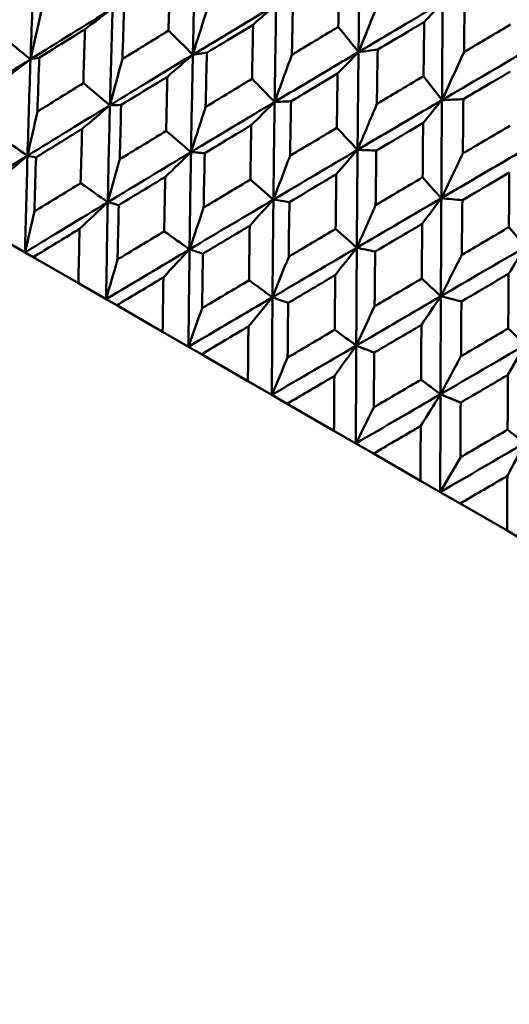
# Model space of a CAD drawing. Header units: millimetres. Extents: x 626 to 2725, y 57 to 2097.
# Tile 12 of 133: x 889.56 to 895.71, y 125.86 to 138.24. Entities that reach past the tile are written whole.
import ezdxf

# ---------------------------------------------------------------- set-up
doc = ezdxf.new("R2010")
doc.units = ezdxf.units.MM
doc.header["$LTSCALE"] = 10
doc.layers.add('Widoczne (ISO)', color=7, linetype='Continuous', lineweight=50)

msp = doc.modelspace()

# ---------------------------------------------------------------- linework, layer by layer
at = {"layer": 'Widoczne (ISO)'}
for p, q in [((889.655, 136.527), (889.762, 136.507)), ((889.624, 135.313), (889.254, 135.527)), ((889.728, 135.254), (889.624, 135.313)), ((889.728, 135.254), (890.295, 134.926)), ((890.643, 134.725), (890.295, 134.926)), ((890.777, 134.648), (890.643, 134.725)), ((890.777, 134.648), (891.353, 134.315)), ((891.678, 134.127), (891.353, 134.315)), ((891.842, 134.033), (891.678, 134.127)), ((895.693, 133.773), (895.91, 134.149)), ((891.842, 134.033), (892.425, 133.696)), ((892.726, 133.522), (892.425, 133.696)), ((892.919, 133.411), (892.726, 133.522)), ((892.919, 133.411), (893.507, 133.072)), ((893.782, 132.913), (893.507, 133.072)), ((894.004, 132.785), (893.782, 132.913)), ((894.004, 132.785), (894.594, 132.444)), ((895.095, 132.737), (894.843, 132.3)), ((894.843, 132.3), (894.594, 132.444)), ((895.092, 132.157), (894.843, 132.3)), ((895.092, 132.157), (895.682, 131.816)), ((895.903, 131.688), (895.682, 131.816))]:
    msp.add_line(p, q, dxfattribs=at)
msp.add_circle((880.327, 107.158), 50, dxfattribs=at)
msp.add_arc((880.593, 107.619), 22.5, 100.215, 19.785, dxfattribs=at)
for points in [[(889.693, 137.739), (889.707, 138.143), (889.722, 138.546), (889.738, 138.949)], [(893.816, 137.831), (893.82, 138.24), (893.825, 138.649), (893.831, 139.058)], [(893.816, 137.831), (894.168, 138.04), (894.52, 138.248), (894.873, 138.457)], [(894.64, 138.207), (894.718, 138.291), (894.796, 138.374), (894.873, 138.457)], [(894.864, 137.226), (894.867, 137.636), (894.87, 138.046), (894.873, 138.457)], [(889.693, 137.739), (890.036, 137.953), (890.38, 138.166), (890.724, 138.379)], [(889.825, 138.334), (889.781, 138.136), (889.737, 137.937), (889.693, 137.739)], [(890.378, 138.117), (890.494, 138.205), (890.609, 138.292), (890.724, 138.379)], [(890.691, 137.162), (890.701, 137.569), (890.712, 137.974), (890.724, 138.379)], [(891.924, 138.404), (891.86, 138.201), (891.796, 137.999), (891.733, 137.797)], [(892.49, 138.174), (892.587, 138.259), (892.684, 138.344), (892.78, 138.429)], [(894.066, 138.45), (893.982, 138.243), (893.899, 138.037), (893.816, 137.831)], [(891.733, 137.797), (891.631, 137.898), (891.529, 137.999), (891.427, 138.1)], [(893.816, 137.831), (893.731, 137.936), (893.646, 138.041), (893.561, 138.147)], [(889.693, 137.739), (889.575, 137.835), (889.457, 137.931), (889.339, 138.027)], [(893.816, 137.831), (893.896, 137.841), (893.976, 137.851), (894.056, 137.861)], [(894.864, 137.226), (895.218, 137.434), (895.572, 137.641), (895.926, 137.849)], [(888.669, 137.096), (889.009, 137.311), (889.351, 137.525), (889.693, 137.739)], [(889.317, 137.455), (889.443, 137.55), (889.568, 137.644), (889.693, 137.739)], [(889.655, 136.527), (889.667, 136.931), (889.679, 137.335), (889.693, 137.739)], [(889.693, 137.739), (889.73, 137.746), (889.767, 137.752), (889.803, 137.759)], [(890.691, 137.162), (891.038, 137.374), (891.385, 137.586), (891.733, 137.797)], [(890.849, 137.743), (890.796, 137.549), (890.743, 137.356), (890.691, 137.162)], [(891.413, 137.52), (891.52, 137.612), (891.627, 137.705), (891.733, 137.797)], [(891.71, 136.574), (891.717, 136.982), (891.725, 137.39), (891.733, 137.797)], [(891.733, 137.797), (891.792, 137.805), (891.85, 137.813), (891.909, 137.822)], [(892.978, 137.796), (892.905, 137.598), (892.833, 137.4), (892.761, 137.203)], [(893.552, 137.561), (893.64, 137.651), (893.728, 137.741), (893.816, 137.831)], [(895.141, 137.83), (895.048, 137.628), (894.956, 137.427), (894.864, 137.226)], [(892.761, 137.203), (892.666, 137.3), (892.572, 137.397), (892.477, 137.494)], [(894.864, 137.226), (894.787, 137.326), (894.71, 137.427), (894.633, 137.528)], [(890.691, 137.162), (890.58, 137.255), (890.469, 137.347), (890.357, 137.439)], [(894.627, 136.94), (894.706, 137.035), (894.785, 137.131), (894.864, 137.226)], [(894.864, 137.226), (894.954, 137.23), (895.044, 137.235), (895.133, 137.239)], [(889.655, 136.527), (890, 136.739), (890.345, 136.951), (890.691, 137.162)], [(890.341, 136.864), (890.458, 136.963), (890.575, 137.063), (890.691, 137.162)], [(890.664, 135.944), (890.672, 136.351), (890.681, 136.757), (890.691, 137.162)], [(890.691, 137.162), (890.738, 137.163), (890.785, 137.164), (890.832, 137.165)], [(891.71, 136.574), (892.06, 136.784), (892.41, 136.994), (892.761, 137.203)], [(891.894, 137.14), (891.832, 136.951), (891.771, 136.762), (891.71, 136.574)], [(892.467, 136.911), (892.565, 137.009), (892.663, 137.106), (892.761, 137.203)], [(892.746, 135.976), (892.75, 136.386), (892.755, 136.795), (892.761, 137.203)], [(892.761, 137.203), (892.83, 137.206), (892.898, 137.208), (892.967, 137.211)], [(894.046, 137.178), (893.965, 136.986), (893.884, 136.793), (893.803, 136.602)], [(889.78, 137.081), (889.738, 136.896), (889.697, 136.711), (889.655, 136.527)], [(893.803, 136.602), (893.716, 136.694), (893.63, 136.786), (893.543, 136.878)], [(889.655, 136.527), (889.535, 136.61), (889.414, 136.694), (889.293, 136.778)], [(891.71, 136.574), (891.606, 136.662), (891.502, 136.751), (891.398, 136.839)], [(892.746, 135.976), (893.098, 136.185), (893.45, 136.393), (893.803, 136.602)], [(893.536, 136.294), (893.625, 136.397), (893.714, 136.499), (893.803, 136.602)], [(893.794, 135.371), (893.796, 135.782), (893.8, 136.192), (893.803, 136.602)], [(893.803, 136.602), (893.882, 136.598), (893.96, 136.595), (894.039, 136.592)], [(888.626, 135.89), (888.968, 136.102), (889.311, 136.315), (889.655, 136.527)], [(889.274, 136.205), (889.401, 136.313), (889.528, 136.42), (889.655, 136.527)], [(889.624, 135.313), (889.634, 135.718), (889.644, 136.123), (889.655, 136.527)], [(890.664, 135.944), (891.012, 136.154), (891.361, 136.364), (891.71, 136.574)], [(890.815, 136.484), (890.764, 136.304), (890.714, 136.124), (890.664, 135.944)], [(891.386, 136.26), (891.494, 136.365), (891.602, 136.47), (891.71, 136.574)], [(891.692, 135.351), (891.697, 135.759), (891.703, 136.167), (891.71, 136.574)], [(891.71, 136.574), (891.767, 136.569), (891.824, 136.564), (891.882, 136.559)], [(892.955, 136.527), (892.885, 136.343), (892.815, 136.16), (892.746, 135.976)], [(895.126, 136.555), (895.036, 136.368), (894.946, 136.181), (894.856, 135.994)], [(892.746, 135.976), (892.649, 136.06), (892.553, 136.144), (892.456, 136.228)], [(894.856, 135.994), (894.777, 136.081), (894.699, 136.169), (894.621, 136.256)], [(890.664, 135.944), (890.551, 136.024), (890.437, 136.103), (890.323, 136.183)], [(893.794, 135.371), (894.147, 135.579), (894.502, 135.786), (894.856, 135.994)], [(894.615, 135.671), (894.696, 135.779), (894.776, 135.886), (894.856, 135.994)], [(894.85, 134.762), (894.852, 135.172), (894.854, 135.583), (894.856, 135.994)], [(894.856, 135.994), (894.944, 135.985), (895.032, 135.976), (895.12, 135.968)], [(889.624, 135.313), (889.97, 135.524), (890.317, 135.734), (890.664, 135.944)], [(890.309, 135.608), (890.428, 135.72), (890.546, 135.832), (890.664, 135.944)], [(890.643, 134.725), (890.649, 135.132), (890.656, 135.538), (890.664, 135.944)], [(890.664, 135.944), (890.71, 135.932), (890.756, 135.919), (890.802, 135.907)], [(891.692, 135.351), (892.043, 135.56), (892.394, 135.768), (892.746, 135.976)], [(891.869, 135.875), (891.81, 135.7), (891.751, 135.525), (891.692, 135.351)], [(892.448, 135.647), (892.547, 135.757), (892.646, 135.867), (892.746, 135.976)], [(892.734, 134.749), (892.737, 135.158), (892.741, 135.568), (892.746, 135.976)], [(892.746, 135.976), (892.813, 135.966), (892.88, 135.955), (892.947, 135.944)], [(894.03, 135.906), (893.951, 135.728), (893.872, 135.549), (893.794, 135.371)], [(889.743, 135.827), (889.703, 135.656), (889.663, 135.484), (889.624, 135.313)], [(893.794, 135.371), (893.705, 135.451), (893.617, 135.53), (893.528, 135.609)], [(895.915, 135.382), (895.845, 135.465), (895.775, 135.547), (895.705, 135.63)], [(891.692, 135.351), (891.586, 135.426), (891.479, 135.502), (891.373, 135.577)], [(892.734, 134.749), (893.087, 134.957), (893.44, 135.164), (893.794, 135.371)], [(893.522, 135.027), (893.613, 135.142), (893.703, 135.257), (893.794, 135.371)], [(893.787, 134.141), (893.788, 134.552), (893.791, 134.962), (893.794, 135.371)], [(893.794, 135.371), (893.87, 135.355), (893.947, 135.339), (894.024, 135.323)], [(894.85, 134.762), (895.205, 134.969), (895.56, 135.176), (895.915, 135.382)], [(895.701, 135.044), (895.773, 135.157), (895.844, 135.27), (895.915, 135.382)], [(890.643, 134.725), (890.992, 134.934), (891.342, 135.142), (891.692, 135.351)], [(891.363, 134.999), (891.473, 135.117), (891.582, 135.234), (891.692, 135.351)], [(891.678, 134.127), (891.682, 134.535), (891.687, 134.943), (891.692, 135.351)], [(891.692, 135.351), (891.748, 135.333), (891.803, 135.314), (891.859, 135.296)], [(892.938, 135.258), (892.87, 135.088), (892.802, 134.918), (892.734, 134.749)], [(895.113, 135.281), (895.025, 135.107), (894.937, 134.934), (894.85, 134.762)], [(890.787, 135.224), (890.739, 135.057), (890.691, 134.891), (890.643, 134.725)], [(892.734, 134.749), (892.636, 134.82), (892.537, 134.891), (892.439, 134.962)], [(894.85, 134.762), (894.77, 134.836), (894.69, 134.91), (894.61, 134.984)], [(891.678, 134.127), (892.03, 134.335), (892.382, 134.542), (892.734, 134.749)], [(892.432, 134.382), (892.533, 134.505), (892.633, 134.627), (892.734, 134.749)], [(892.726, 133.522), (892.728, 133.931), (892.731, 134.34), (892.734, 134.749)], [(892.734, 134.749), (892.8, 134.725), (892.865, 134.701), (892.931, 134.677)], [(893.787, 134.141), (894.141, 134.348), (894.495, 134.555), (894.85, 134.762)], [(894.606, 134.401), (894.687, 134.522), (894.768, 134.642), (894.85, 134.762)], [(894.845, 133.53), (894.847, 133.941), (894.848, 134.351), (894.85, 134.762)], [(894.85, 134.762), (894.936, 134.74), (895.022, 134.718), (895.108, 134.696)], [(894.017, 134.635), (893.94, 134.47), (893.863, 134.306), (893.787, 134.141)], [(891.849, 134.611), (891.792, 134.449), (891.735, 134.288), (891.678, 134.127)], [(893.787, 134.141), (893.696, 134.208), (893.606, 134.274), (893.516, 134.34)], [(895.91, 134.149), (895.839, 134.218), (895.768, 134.288), (895.697, 134.357)], [(892.726, 133.522), (893.079, 133.729), (893.433, 133.935), (893.787, 134.141)], [(893.512, 133.759), (893.603, 133.887), (893.695, 134.014), (893.787, 134.141)], [(893.782, 132.913), (893.783, 133.322), (893.785, 133.732), (893.787, 134.141)], [(893.787, 134.141), (893.862, 134.112), (893.937, 134.083), (894.012, 134.053)], [(894.845, 133.53), (895.2, 133.736), (895.555, 133.943), (895.91, 134.149)], [(895.103, 134.008), (895.017, 133.848), (894.931, 133.689), (894.845, 133.53)], [(892.924, 133.99), (892.858, 133.834), (892.792, 133.678), (892.726, 133.522)], [(894.845, 133.53), (894.764, 133.591), (894.682, 133.652), (894.601, 133.713)], [(893.782, 132.913), (894.137, 133.118), (894.491, 133.324), (894.845, 133.53)], [(894.598, 133.132), (894.68, 133.265), (894.763, 133.398), (894.845, 133.53)], [(894.843, 132.3), (894.843, 132.71), (894.844, 133.12), (894.845, 133.53)], [(894.845, 133.53), (894.93, 133.495), (895.015, 133.46), (895.099, 133.426)], [(894.007, 133.365), (893.932, 133.214), (893.857, 133.063), (893.782, 132.913)], [(895.906, 132.918), (895.834, 132.973), (895.761, 133.029), (895.689, 133.085)], [(894.843, 132.3), (895.197, 132.506), (895.552, 132.712), (895.906, 132.918)], [(895.686, 132.504), (895.759, 132.642), (895.833, 132.78), (895.906, 132.918)]]:
    msp.add_open_spline(points, degree=3, dxfattribs=at)
for points, knots in [([(891.733, 137.797), (891.74, 138.099), (891.746, 138.401), (891.756, 138.808), (891.759, 138.912), (891.761, 139.017)], [0.3692784, 0.3692784, 0.3692784, 0.3692784, 0.4608442, 0.4608442, 0.492629, 0.492629, 0.492629, 0.492629]), ([(891.427, 138.1), (891.432, 138.261), (891.436, 138.423), (891.442, 138.648), (891.444, 138.713), (891.445, 138.777)], [0.01259731, 0.01259731, 0.01259731, 0.01259731, 0.06159863, 0.06159863, 0.08110666, 0.08110666, 0.08110666, 0.08110666]), ([(893.561, 138.147), (893.563, 138.295), (893.565, 138.444), (893.569, 138.67), (893.57, 138.747), (893.572, 138.824)], [0.01681985, 0.01681985, 0.01681985, 0.01681985, 0.06159108, 0.06159108, 0.08495433, 0.08495433, 0.08495433, 0.08495433]), ([(892.991, 138.476), (892.987, 138.278), (892.983, 138.081), (892.979, 137.854), (892.978, 137.825), (892.978, 137.796)], [0.02053386, 0.02053386, 0.02053386, 0.02053386, 0.08016461, 0.08016461, 0.08898694, 0.08898694, 0.08898694, 0.08898694]), ([(895.149, 138.508), (895.147, 138.311), (895.144, 138.114), (895.141, 137.887), (895.141, 137.859), (895.141, 137.83)], [0.02530969, 0.02530969, 0.02530969, 0.02530969, 0.08465152, 0.08465152, 0.09334823, 0.09334823, 0.09334823, 0.09334823]), ([(890.87, 138.422), (890.863, 138.224), (890.857, 138.027), (890.85, 137.801), (890.85, 137.772), (890.849, 137.743)], [0.01556037, 0.01556037, 0.01556037, 0.01556037, 0.07555527, 0.07555527, 0.08428623, 0.08428623, 0.08428623, 0.08428623]), ([(891.733, 137.797), (891.992, 137.953), (892.251, 138.11), (892.6, 138.32), (892.69, 138.375), (892.78, 138.429)], [0.3692784, 0.3692784, 0.3692784, 0.3692784, 0.4608442, 0.4608442, 0.492629, 0.492629, 0.492629, 0.492629]), ([(892.761, 137.203), (892.765, 137.507), (892.77, 137.81), (892.777, 138.218), (892.778, 138.324), (892.78, 138.429)], [0.3692784, 0.3692784, 0.3692784, 0.3692784, 0.4608442, 0.4608442, 0.492629, 0.492629, 0.492629, 0.492629]), ([(894.64, 138.207), (894.574, 138.168), (894.507, 138.128), (894.312, 138.013), (894.184, 137.937), (894.056, 137.861)], [0.03825175, 0.03825175, 0.03825175, 0.03825175, 0.06160817, 0.06160817, 0.10638617, 0.10638617, 0.10638617, 0.10638617]), ([(894.633, 137.528), (894.634, 137.677), (894.636, 137.826), (894.639, 138.052), (894.639, 138.13), (894.64, 138.207)], [0.01681985, 0.01681985, 0.01681985, 0.01681985, 0.06159108, 0.06159108, 0.08495433, 0.08495433, 0.08495433, 0.08495433]), ([(890.378, 138.117), (890.335, 138.09), (890.291, 138.063), (890.1, 137.944), (889.951, 137.852), (889.803, 137.759)], [0.04598621, 0.04598621, 0.04598621, 0.04598621, 0.06155279, 0.06155279, 0.11473062, 0.11473062, 0.11473062, 0.11473062]), ([(890.357, 137.439), (890.362, 137.614), (890.368, 137.789), (890.375, 138.015), (890.377, 138.066), (890.378, 138.117)], [0.00838421, 0.00838421, 0.00838421, 0.00838421, 0.06155515, 0.06155515, 0.07712864, 0.07712864, 0.07712864, 0.07712864]), ([(890.849, 137.743), (890.873, 137.758), (890.898, 137.773), (891.09, 137.892), (891.259, 137.996), (891.427, 138.1)], [0.06686277, 0.06686277, 0.06686277, 0.06686277, 0.07557848, 0.07557848, 0.13558897, 0.13558897, 0.13558897, 0.13558897]), ([(892.49, 138.174), (892.435, 138.14), (892.38, 138.107), (892.186, 137.99), (892.048, 137.906), (891.909, 137.822)], [0.04208868, 0.04208868, 0.04208868, 0.04208868, 0.06158988, 0.06158988, 0.11059803, 0.11059803, 0.11059803, 0.11059803]), ([(892.477, 137.494), (892.48, 137.656), (892.483, 137.818), (892.488, 138.045), (892.489, 138.109), (892.49, 138.174)], [0.01259731, 0.01259731, 0.01259731, 0.01259731, 0.06159863, 0.06159863, 0.08110666, 0.08110666, 0.08110666, 0.08110666]), ([(892.978, 137.796), (893.003, 137.811), (893.028, 137.826), (893.222, 137.943), (893.391, 138.045), (893.561, 138.147)], [0.07138254, 0.07138254, 0.07138254, 0.07138254, 0.08018544, 0.08018544, 0.13983561, 0.13983561, 0.13983561, 0.13983561]), ([(895.141, 137.83), (895.165, 137.844), (895.19, 137.859), (895.385, 137.975), (895.555, 138.076), (895.725, 138.176)], [0.07597559, 0.07597559, 0.07597559, 0.07597559, 0.08464777, 0.08464777, 0.14401425, 0.14401425, 0.14401425, 0.14401425]), ([(894.056, 137.861), (894.053, 137.663), (894.05, 137.465), (894.047, 137.237), (894.047, 137.208), (894.046, 137.178)], [0.02053386, 0.02053386, 0.02053386, 0.02053386, 0.08016461, 0.08016461, 0.08898694, 0.08898694, 0.08898694, 0.08898694]), ([(889.803, 137.759), (889.796, 137.561), (889.789, 137.363), (889.782, 137.137), (889.781, 137.109), (889.78, 137.081)], [0.01044349, 0.01044349, 0.01044349, 0.01044349, 0.07085106, 0.07085106, 0.07930241, 0.07930241, 0.07930241, 0.07930241]), ([(891.909, 137.822), (891.904, 137.623), (891.9, 137.425), (891.895, 137.198), (891.894, 137.169), (891.894, 137.14)], [0.01556037, 0.01556037, 0.01556037, 0.01556037, 0.07555527, 0.07555527, 0.08428623, 0.08428623, 0.08428623, 0.08428623]), ([(892.761, 137.203), (893.022, 137.359), (893.282, 137.514), (893.634, 137.723), (893.725, 137.777), (893.816, 137.831)], [0.3692784, 0.3692784, 0.3692784, 0.3692784, 0.4608442, 0.4608442, 0.492629, 0.492629, 0.492629, 0.492629]), ([(893.803, 136.602), (893.806, 136.906), (893.809, 137.21), (893.813, 137.62), (893.814, 137.725), (893.816, 137.831)], [0.3692784, 0.3692784, 0.3692784, 0.3692784, 0.4608442, 0.4608442, 0.492629, 0.492629, 0.492629, 0.492629]), ([(891.413, 137.52), (891.369, 137.493), (891.325, 137.466), (891.132, 137.348), (890.982, 137.257), (890.832, 137.165)], [0.04598621, 0.04598621, 0.04598621, 0.04598621, 0.06155279, 0.06155279, 0.11473062, 0.11473062, 0.11473062, 0.11473062]), ([(891.398, 136.839), (891.402, 137.014), (891.405, 137.19), (891.411, 137.417), (891.412, 137.468), (891.413, 137.52)], [0.00838421, 0.00838421, 0.00838421, 0.00838421, 0.06155515, 0.06155515, 0.07712864, 0.07712864, 0.07712864, 0.07712864]), ([(891.894, 137.14), (891.918, 137.155), (891.943, 137.17), (892.137, 137.288), (892.307, 137.391), (892.477, 137.494)], [0.06686277, 0.06686277, 0.06686277, 0.06686277, 0.07557848, 0.07557848, 0.13558897, 0.13558897, 0.13558897, 0.13558897]), ([(893.552, 137.561), (893.497, 137.527), (893.441, 137.494), (893.246, 137.378), (893.106, 137.294), (892.967, 137.211)], [0.04208868, 0.04208868, 0.04208868, 0.04208868, 0.06158988, 0.06158988, 0.11059803, 0.11059803, 0.11059803, 0.11059803]), ([(893.543, 136.878), (893.545, 137.041), (893.547, 137.204), (893.55, 137.431), (893.551, 137.496), (893.552, 137.561)], [0.01259731, 0.01259731, 0.01259731, 0.01259731, 0.06159863, 0.06159863, 0.08110666, 0.08110666, 0.08110666, 0.08110666]), ([(894.046, 137.178), (894.071, 137.193), (894.097, 137.208), (894.292, 137.325), (894.462, 137.426), (894.633, 137.528)], [0.07138254, 0.07138254, 0.07138254, 0.07138254, 0.08018544, 0.08018544, 0.13983561, 0.13983561, 0.13983561, 0.13983561]), ([(895.72, 137.584), (895.653, 137.545), (895.586, 137.505), (895.39, 137.39), (895.262, 137.315), (895.133, 137.239)], [0.03825175, 0.03825175, 0.03825175, 0.03825175, 0.06160817, 0.06160817, 0.10638617, 0.10638617, 0.10638617, 0.10638617]), ([(889.78, 137.081), (889.804, 137.096), (889.827, 137.111), (890.019, 137.23), (890.188, 137.335), (890.357, 137.439)], [0.06241522, 0.06241522, 0.06241522, 0.06241522, 0.0708546, 0.0708546, 0.13127416, 0.13127416, 0.13127416, 0.13127416]), ([(893.803, 136.602), (894.065, 136.756), (894.328, 136.911), (894.681, 137.119), (894.773, 137.172), (894.864, 137.226)], [0.3692784, 0.3692784, 0.3692784, 0.3692784, 0.4608442, 0.4608442, 0.492629, 0.492629, 0.492629, 0.492629]), ([(894.856, 135.994), (894.858, 136.299), (894.859, 136.604), (894.862, 137.014), (894.863, 137.12), (894.864, 137.226)], [0.3692784, 0.3692784, 0.3692784, 0.3692784, 0.4608442, 0.4608442, 0.492629, 0.492629, 0.492629, 0.492629]), ([(895.133, 137.239), (895.131, 137.04), (895.129, 136.842), (895.127, 136.614), (895.126, 136.585), (895.126, 136.555)], [0.02053386, 0.02053386, 0.02053386, 0.02053386, 0.08016461, 0.08016461, 0.08898694, 0.08898694, 0.08898694, 0.08898694]), ([(890.832, 137.165), (890.827, 136.966), (890.822, 136.767), (890.816, 136.54), (890.816, 136.512), (890.815, 136.484)], [0.01044349, 0.01044349, 0.01044349, 0.01044349, 0.07085106, 0.07085106, 0.07930241, 0.07930241, 0.07930241, 0.07930241]), ([(892.967, 137.211), (892.963, 137.012), (892.96, 136.813), (892.956, 136.585), (892.956, 136.556), (892.955, 136.527)], [0.01556037, 0.01556037, 0.01556037, 0.01556037, 0.07555527, 0.07555527, 0.08428623, 0.08428623, 0.08428623, 0.08428623]), ([(890.341, 136.864), (890.308, 136.844), (890.276, 136.824), (890.083, 136.705), (889.922, 136.606), (889.762, 136.507)], [0.04993807, 0.04993807, 0.04993807, 0.04993807, 0.0614821, 0.0614821, 0.11877783, 0.11877783, 0.11877783, 0.11877783]), ([(890.323, 136.183), (890.328, 136.372), (890.333, 136.561), (890.339, 136.788), (890.34, 136.826), (890.341, 136.864)], [0.00418374, 0.00418374, 0.00418374, 0.00418374, 0.06147247, 0.06147247, 0.07302352, 0.07302352, 0.07302352, 0.07302352]), ([(892.467, 136.911), (892.423, 136.885), (892.379, 136.858), (892.183, 136.741), (892.032, 136.65), (891.882, 136.559)], [0.04598621, 0.04598621, 0.04598621, 0.04598621, 0.06155279, 0.06155279, 0.11473062, 0.11473062, 0.11473062, 0.11473062]), ([(892.456, 136.228), (892.459, 136.404), (892.462, 136.58), (892.465, 136.808), (892.466, 136.86), (892.467, 136.911)], [0.00838421, 0.00838421, 0.00838421, 0.00838421, 0.06155515, 0.06155515, 0.07712864, 0.07712864, 0.07712864, 0.07712864]), ([(892.955, 136.527), (892.98, 136.542), (893.005, 136.557), (893.201, 136.674), (893.372, 136.776), (893.543, 136.878)], [0.06686277, 0.06686277, 0.06686277, 0.06686277, 0.07557848, 0.07557848, 0.13558897, 0.13558897, 0.13558897, 0.13558897]), ([(894.627, 136.94), (894.571, 136.907), (894.515, 136.874), (894.319, 136.758), (894.179, 136.675), (894.039, 136.592)], [0.04208868, 0.04208868, 0.04208868, 0.04208868, 0.06158988, 0.06158988, 0.11059803, 0.11059803, 0.11059803, 0.11059803]), ([(894.621, 136.256), (894.622, 136.419), (894.623, 136.582), (894.626, 136.81), (894.626, 136.875), (894.627, 136.94)], [0.01259731, 0.01259731, 0.01259731, 0.01259731, 0.06159863, 0.06159863, 0.08110666, 0.08110666, 0.08110666, 0.08110666]), ([(895.126, 136.555), (895.151, 136.57), (895.176, 136.585), (895.373, 136.701), (895.544, 136.802), (895.715, 136.903)], [0.07138254, 0.07138254, 0.07138254, 0.07138254, 0.08018544, 0.08018544, 0.13983561, 0.13983561, 0.13983561, 0.13983561]), ([(890.815, 136.484), (890.839, 136.498), (890.863, 136.513), (891.057, 136.631), (891.227, 136.735), (891.398, 136.839)], [0.06241522, 0.06241522, 0.06241522, 0.06241522, 0.0708546, 0.0708546, 0.13127416, 0.13127416, 0.13127416, 0.13127416]), ([(894.856, 135.994), (895.119, 136.148), (895.382, 136.302), (895.737, 136.509), (895.829, 136.562), (895.92, 136.616)], [0.3692784, 0.3692784, 0.3692784, 0.3692784, 0.4608442, 0.4608442, 0.492629, 0.492629, 0.492629, 0.492629]), ([(889.762, 136.507), (889.756, 136.307), (889.75, 136.107), (889.744, 135.88), (889.743, 135.854), (889.743, 135.827)], [0.00523804, 0.00523804, 0.00523804, 0.00523804, 0.06606705, 0.06606705, 0.07409033, 0.07409033, 0.07409033, 0.07409033]), ([(891.882, 136.559), (891.878, 136.359), (891.874, 136.159), (891.87, 135.931), (891.869, 135.903), (891.869, 135.875)], [0.01044349, 0.01044349, 0.01044349, 0.01044349, 0.07085106, 0.07085106, 0.07930241, 0.07930241, 0.07930241, 0.07930241]), ([(894.039, 136.592), (894.036, 136.393), (894.034, 136.193), (894.031, 135.965), (894.031, 135.935), (894.03, 135.906)], [0.01556037, 0.01556037, 0.01556037, 0.01556037, 0.07555527, 0.07555527, 0.08428623, 0.08428623, 0.08428623, 0.08428623]), ([(891.386, 136.26), (891.353, 136.241), (891.32, 136.221), (891.126, 136.103), (890.963, 136.005), (890.802, 135.907)], [0.04993807, 0.04993807, 0.04993807, 0.04993807, 0.0614821, 0.0614821, 0.11877783, 0.11877783, 0.11877783, 0.11877783]), ([(891.373, 135.577), (891.376, 135.767), (891.38, 135.956), (891.384, 136.184), (891.385, 136.222), (891.386, 136.26)], [0.00418374, 0.00418374, 0.00418374, 0.00418374, 0.06147247, 0.06147247, 0.07302352, 0.07302352, 0.07302352, 0.07302352]), ([(891.869, 135.875), (891.893, 135.89), (891.917, 135.904), (892.112, 136.022), (892.284, 136.125), (892.456, 136.228)], [0.06241522, 0.06241522, 0.06241522, 0.06241522, 0.0708546, 0.0708546, 0.13127416, 0.13127416, 0.13127416, 0.13127416]), ([(893.536, 136.294), (893.491, 136.268), (893.447, 136.242), (893.25, 136.125), (893.099, 136.035), (892.947, 135.944)], [0.04598621, 0.04598621, 0.04598621, 0.04598621, 0.06155279, 0.06155279, 0.11473062, 0.11473062, 0.11473062, 0.11473062]), ([(893.528, 135.609), (893.53, 135.786), (893.532, 135.962), (893.535, 136.191), (893.535, 136.243), (893.536, 136.294)], [0.00838421, 0.00838421, 0.00838421, 0.00838421, 0.06155515, 0.06155515, 0.07712864, 0.07712864, 0.07712864, 0.07712864]), ([(894.03, 135.906), (894.055, 135.921), (894.08, 135.936), (894.277, 136.053), (894.449, 136.154), (894.621, 136.256)], [0.06686277, 0.06686277, 0.06686277, 0.06686277, 0.07557848, 0.07557848, 0.13558897, 0.13558897, 0.13558897, 0.13558897]), ([(895.71, 136.315), (895.654, 136.282), (895.598, 136.249), (895.401, 136.133), (895.261, 136.051), (895.12, 135.968)], [0.04208868, 0.04208868, 0.04208868, 0.04208868, 0.06158988, 0.06158988, 0.11059803, 0.11059803, 0.11059803, 0.11059803]), ([(895.705, 135.63), (895.706, 135.793), (895.708, 135.956), (895.709, 136.185), (895.71, 136.25), (895.71, 136.315)], [0.01259731, 0.01259731, 0.01259731, 0.01259731, 0.06159863, 0.06159863, 0.08110666, 0.08110666, 0.08110666, 0.08110666]), ([(889.743, 135.827), (889.765, 135.841), (889.788, 135.855), (889.981, 135.974), (890.152, 136.078), (890.323, 136.183)], [0.05804162, 0.05804162, 0.05804162, 0.05804162, 0.06605559, 0.06605559, 0.12689392, 0.12689392, 0.12689392, 0.12689392]), ([(890.802, 135.907), (890.797, 135.706), (890.793, 135.505), (890.788, 135.277), (890.788, 135.251), (890.787, 135.224)], [0.00523804, 0.00523804, 0.00523804, 0.00523804, 0.06606705, 0.06606705, 0.07409033, 0.07409033, 0.07409033, 0.07409033]), ([(892.947, 135.944), (892.944, 135.744), (892.941, 135.543), (892.938, 135.314), (892.938, 135.286), (892.938, 135.258)], [0.01044349, 0.01044349, 0.01044349, 0.01044349, 0.07085106, 0.07085106, 0.07930241, 0.07930241, 0.07930241, 0.07930241]), ([(895.12, 135.968), (895.118, 135.768), (895.116, 135.568), (895.114, 135.339), (895.114, 135.31), (895.113, 135.281)], [0.01556037, 0.01556037, 0.01556037, 0.01556037, 0.07555527, 0.07555527, 0.08428623, 0.08428623, 0.08428623, 0.08428623]), ([(890.309, 135.608), (890.288, 135.595), (890.267, 135.582), (890.073, 135.464), (889.9, 135.359), (889.728, 135.254)], [0.05393723, 0.05393723, 0.05393723, 0.05393723, 0.06137399, 0.06137399, 0.12273355, 0.12273355, 0.12273355, 0.12273355]), ([(890.295, 134.926), (890.299, 135.129), (890.303, 135.332), (890.308, 135.559), (890.309, 135.583), (890.309, 135.608)], [0, 0, 0, 0, 0.06135239, 0.06135239, 0.06879633, 0.06879633, 0.06879633, 0.06879633]), ([(892.448, 135.647), (892.415, 135.628), (892.382, 135.608), (892.186, 135.491), (892.022, 135.394), (891.859, 135.296)], [0.04993807, 0.04993807, 0.04993807, 0.04993807, 0.0614821, 0.0614821, 0.11877783, 0.11877783, 0.11877783, 0.11877783]), ([(892.439, 134.962), (892.441, 135.152), (892.443, 135.342), (892.447, 135.571), (892.447, 135.609), (892.448, 135.647)], [0.00418374, 0.00418374, 0.00418374, 0.00418374, 0.06147247, 0.06147247, 0.07302352, 0.07302352, 0.07302352, 0.07302352]), ([(892.938, 135.258), (892.962, 135.273), (892.986, 135.287), (893.183, 135.404), (893.355, 135.506), (893.528, 135.609)], [0.06241522, 0.06241522, 0.06241522, 0.06241522, 0.0708546, 0.0708546, 0.13127416, 0.13127416, 0.13127416, 0.13127416]), ([(894.615, 135.671), (894.571, 135.645), (894.526, 135.618), (894.329, 135.502), (894.176, 135.412), (894.024, 135.323)], [0.04598621, 0.04598621, 0.04598621, 0.04598621, 0.06155279, 0.06155279, 0.11473062, 0.11473062, 0.11473062, 0.11473062]), ([(894.61, 134.984), (894.611, 135.161), (894.613, 135.338), (894.615, 135.567), (894.615, 135.619), (894.615, 135.671)], [0.00838421, 0.00838421, 0.00838421, 0.00838421, 0.06155515, 0.06155515, 0.07712864, 0.07712864, 0.07712864, 0.07712864]), ([(895.113, 135.281), (895.138, 135.296), (895.163, 135.31), (895.361, 135.427), (895.533, 135.528), (895.705, 135.63)], [0.06686277, 0.06686277, 0.06686277, 0.06686277, 0.07557848, 0.07557848, 0.13558897, 0.13558897, 0.13558897, 0.13558897]), ([(890.787, 135.224), (890.81, 135.238), (890.833, 135.251), (891.028, 135.369), (891.2, 135.473), (891.373, 135.577)], [0.05804162, 0.05804162, 0.05804162, 0.05804162, 0.06605559, 0.06605559, 0.12689392, 0.12689392, 0.12689392, 0.12689392]), ([(891.859, 135.296), (891.856, 135.094), (891.853, 134.893), (891.85, 134.664), (891.85, 134.638), (891.849, 134.611)], [0.00523804, 0.00523804, 0.00523804, 0.00523804, 0.06606705, 0.06606705, 0.07409033, 0.07409033, 0.07409033, 0.07409033]), ([(894.024, 135.323), (894.022, 135.122), (894.02, 134.92), (894.018, 134.691), (894.017, 134.663), (894.017, 134.635)], [0.01044349, 0.01044349, 0.01044349, 0.01044349, 0.07085106, 0.07085106, 0.07930241, 0.07930241, 0.07930241, 0.07930241]), ([(891.363, 134.999), (891.342, 134.987), (891.321, 134.974), (891.125, 134.857), (890.951, 134.752), (890.777, 134.648)], [0.05393723, 0.05393723, 0.05393723, 0.05393723, 0.06137399, 0.06137399, 0.12273355, 0.12273355, 0.12273355, 0.12273355]), ([(891.353, 134.315), (891.356, 134.519), (891.359, 134.722), (891.362, 134.95), (891.363, 134.975), (891.363, 134.999)], [0, 0, 0, 0, 0.06135239, 0.06135239, 0.06879633, 0.06879633, 0.06879633, 0.06879633]), ([(893.522, 135.027), (893.489, 135.007), (893.456, 134.988), (893.259, 134.871), (893.095, 134.774), (892.931, 134.677)], [0.04993807, 0.04993807, 0.04993807, 0.04993807, 0.0614821, 0.0614821, 0.11877783, 0.11877783, 0.11877783, 0.11877783]), ([(893.516, 134.34), (893.518, 134.53), (893.519, 134.721), (893.522, 134.95), (893.522, 134.988), (893.522, 135.027)], [0.00418374, 0.00418374, 0.00418374, 0.00418374, 0.06147247, 0.06147247, 0.07302352, 0.07302352, 0.07302352, 0.07302352]), ([(895.701, 135.044), (895.657, 135.018), (895.612, 134.992), (895.414, 134.876), (895.261, 134.786), (895.108, 134.696)], [0.04598621, 0.04598621, 0.04598621, 0.04598621, 0.06155279, 0.06155279, 0.11473062, 0.11473062, 0.11473062, 0.11473062]), ([(895.697, 134.357), (895.698, 134.534), (895.699, 134.711), (895.701, 134.94), (895.701, 134.992), (895.701, 135.044)], [0.00838421, 0.00838421, 0.00838421, 0.00838421, 0.06155515, 0.06155515, 0.07712864, 0.07712864, 0.07712864, 0.07712864]), ([(891.849, 134.611), (891.872, 134.625), (891.895, 134.638), (892.091, 134.755), (892.265, 134.858), (892.439, 134.962)], [0.05804162, 0.05804162, 0.05804162, 0.05804162, 0.06605559, 0.06605559, 0.12689392, 0.12689392, 0.12689392, 0.12689392]), ([(894.017, 134.635), (894.041, 134.649), (894.066, 134.663), (894.263, 134.78), (894.437, 134.882), (894.61, 134.984)], [0.06241522, 0.06241522, 0.06241522, 0.06241522, 0.0708546, 0.0708546, 0.13127416, 0.13127416, 0.13127416, 0.13127416]), ([(892.931, 134.677), (892.929, 134.475), (892.927, 134.273), (892.925, 134.044), (892.924, 134.017), (892.924, 133.99)], [0.00523804, 0.00523804, 0.00523804, 0.00523804, 0.06606705, 0.06606705, 0.07409033, 0.07409033, 0.07409033, 0.07409033]), ([(895.108, 134.696), (895.107, 134.495), (895.105, 134.294), (895.104, 134.064), (895.103, 134.036), (895.103, 134.008)], [0.01044349, 0.01044349, 0.01044349, 0.01044349, 0.07085106, 0.07085106, 0.07930241, 0.07930241, 0.07930241, 0.07930241]), ([(892.432, 134.382), (892.411, 134.37), (892.389, 134.357), (892.193, 134.241), (892.017, 134.137), (891.842, 134.033)], [0.05393723, 0.05393723, 0.05393723, 0.05393723, 0.06137399, 0.06137399, 0.12273355, 0.12273355, 0.12273355, 0.12273355]), ([(892.425, 133.696), (892.427, 133.9), (892.429, 134.104), (892.431, 134.333), (892.432, 134.358), (892.432, 134.382)], [0, 0, 0, 0, 0.06135239, 0.06135239, 0.06879633, 0.06879633, 0.06879633, 0.06879633]), ([(894.606, 134.401), (894.572, 134.382), (894.539, 134.362), (894.341, 134.246), (894.177, 134.15), (894.012, 134.053)], [0.04993807, 0.04993807, 0.04993807, 0.04993807, 0.0614821, 0.0614821, 0.11877783, 0.11877783, 0.11877783, 0.11877783]), ([(894.601, 133.713), (894.602, 133.904), (894.603, 134.095), (894.605, 134.324), (894.605, 134.363), (894.606, 134.401)], [0.00418374, 0.00418374, 0.00418374, 0.00418374, 0.06147247, 0.06147247, 0.07302352, 0.07302352, 0.07302352, 0.07302352]), ([(892.924, 133.99), (892.947, 134.004), (892.97, 134.018), (893.167, 134.134), (893.342, 134.237), (893.516, 134.34)], [0.05804162, 0.05804162, 0.05804162, 0.05804162, 0.06605559, 0.06605559, 0.12689392, 0.12689392, 0.12689392, 0.12689392]), ([(895.103, 134.008), (895.127, 134.022), (895.152, 134.036), (895.35, 134.153), (895.523, 134.255), (895.697, 134.357)], [0.06241522, 0.06241522, 0.06241522, 0.06241522, 0.0708546, 0.0708546, 0.13127416, 0.13127416, 0.13127416, 0.13127416]), ([(894.012, 134.053), (894.011, 133.851), (894.009, 133.648), (894.008, 133.419), (894.007, 133.392), (894.007, 133.365)], [0.00523804, 0.00523804, 0.00523804, 0.00523804, 0.06606705, 0.06606705, 0.07409033, 0.07409033, 0.07409033, 0.07409033]), ([(893.512, 133.759), (893.49, 133.747), (893.469, 133.734), (893.271, 133.618), (893.095, 133.515), (892.919, 133.411)], [0.05393723, 0.05393723, 0.05393723, 0.05393723, 0.06137399, 0.06137399, 0.12273355, 0.12273355, 0.12273355, 0.12273355]), ([(893.507, 133.072), (893.508, 133.276), (893.51, 133.48), (893.511, 133.71), (893.511, 133.734), (893.512, 133.759)], [0, 0, 0, 0, 0.06135239, 0.06135239, 0.06879633, 0.06879633, 0.06879633, 0.06879633]), ([(895.693, 133.773), (895.66, 133.754), (895.627, 133.735), (895.429, 133.619), (895.264, 133.522), (895.099, 133.426)], [0.04993807, 0.04993807, 0.04993807, 0.04993807, 0.0614821, 0.0614821, 0.11877783, 0.11877783, 0.11877783, 0.11877783]), ([(895.689, 133.085), (895.69, 133.276), (895.691, 133.467), (895.693, 133.696), (895.693, 133.735), (895.693, 133.773)], [0.00418374, 0.00418374, 0.00418374, 0.00418374, 0.06147247, 0.06147247, 0.07302352, 0.07302352, 0.07302352, 0.07302352]), ([(894.007, 133.365), (894.03, 133.379), (894.053, 133.392), (894.251, 133.508), (894.426, 133.611), (894.601, 133.713)], [0.05804162, 0.05804162, 0.05804162, 0.05804162, 0.06605559, 0.06605559, 0.12689392, 0.12689392, 0.12689392, 0.12689392]), ([(895.099, 133.426), (895.098, 133.223), (895.097, 133.02), (895.095, 132.791), (895.095, 132.764), (895.095, 132.737)], [0.00523804, 0.00523804, 0.00523804, 0.00523804, 0.06606705, 0.06606705, 0.07409033, 0.07409033, 0.07409033, 0.07409033]), ([(894.598, 133.132), (894.576, 133.12), (894.555, 133.107), (894.357, 132.991), (894.18, 132.888), (894.004, 132.785)], [0.05393723, 0.05393723, 0.05393723, 0.05393723, 0.06137399, 0.06137399, 0.12273355, 0.12273355, 0.12273355, 0.12273355]), ([(894.594, 132.444), (894.595, 132.649), (894.596, 132.853), (894.597, 133.083), (894.597, 133.107), (894.598, 133.132)], [0, 0, 0, 0, 0.06135239, 0.06135239, 0.06879633, 0.06879633, 0.06879633, 0.06879633]), ([(895.095, 132.737), (895.118, 132.751), (895.141, 132.764), (895.339, 132.88), (895.514, 132.983), (895.689, 133.085)], [0.05804162, 0.05804162, 0.05804162, 0.05804162, 0.06605559, 0.06605559, 0.12689392, 0.12689392, 0.12689392, 0.12689392]), ([(895.686, 132.504), (895.664, 132.491), (895.643, 132.479), (895.445, 132.363), (895.268, 132.26), (895.092, 132.157)], [0.05393723, 0.05393723, 0.05393723, 0.05393723, 0.06137399, 0.06137399, 0.12273355, 0.12273355, 0.12273355, 0.12273355]), ([(895.682, 131.816), (895.683, 132.021), (895.684, 132.225), (895.685, 132.454), (895.685, 132.479), (895.686, 132.504)], [0, 0, 0, 0, 0.06135239, 0.06135239, 0.06879633, 0.06879633, 0.06879633, 0.06879633])]:
    msp.add_open_spline(points, degree=3, knots=knots, dxfattribs=at)

doc.saveas('drawing.dxf')
